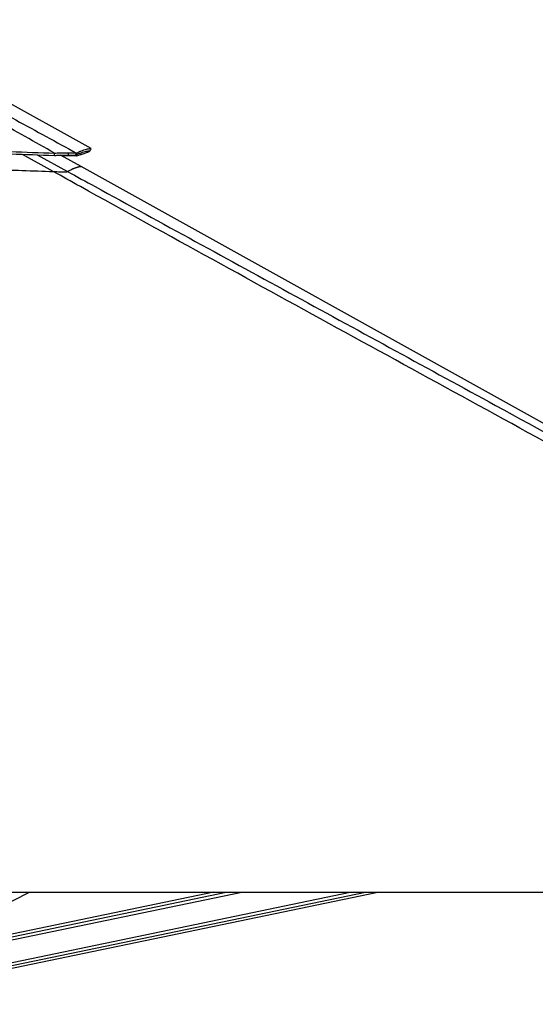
# Model space of a CAD drawing. Header units: millimetres. Extents: x 20 to 19631, y 28 to 16288.
# Tile 12 of 124: x 3875 to 4679, y 6437 to 7974. Entities that reach past the tile are written whole.
import ezdxf

# ---------------------------------------------------------------- set-up
doc = ezdxf.new("R2010")
doc.units = ezdxf.units.MM
doc.header["$LTSCALE"] = 2

msp = doc.modelspace()

# ---------------------------------------------------------------- linework, layer by layer
at = {"color": 7, "linetype": 'Continuous', "lineweight": 25}
for p, q in [((3986.17, 7772.73), (3637.58, 7966.35)), ((3929.06, 7762.14), (3929.31, 7765.74)), ((3970.63, 7744.75), (3938.76, 7762.46)), ((3950.44, 7762.64), (3951.46, 7766.37)), ((3950.44, 7762.64), (3950.54, 7762.64)), ((3950.54, 7762.64), (3951.56, 7766.37)), ((3951.46, 7766.37), (3951.56, 7766.37)), ((3961.7, 7762.14), (3963.43, 7765.74)), ((5763.48, 6748.91), (3970.63, 7744.75)), ((3943.29, 7736.54), (3943.36, 7736.54)), ((3440.56, 6612.47), (5980.46, 6612.47)), ((3553.14, 6442.36), (3890.13, 6612.47)), ((3591.23, 6437.49), (4433.64, 6612.47)), ((4177.95, 6612.47), (3688.89, 6510.89))]:
    msp.add_line(p, q, dxfattribs=at)
at = {"color": 8, "linetype": 'Continuous', "lineweight": 25}
for p, q in [((3927.34, 7736.95), (3879.21, 7763.79)), ((3901.96, 7763.03), (3949.6, 7736.95)), ((3963.44, 7761.19), (3961.7, 7762.14)), ((3589.44, 6446.15), (4390.15, 6612.47)), ((3590.44, 6441.33), (4414.38, 6612.47)), ((3658.62, 6495.61), (4221.24, 6612.47)), ((3675.54, 6504.15), (4197.05, 6612.47))]:
    msp.add_line(p, q, dxfattribs=at)
at = {"color": 7, "linetype": 'Continuous', "lineweight": 25, "flags": 128}
msp.add_lwpolyline([(3984.32, 7768.92), (3985.29, 7770.67), (3986.26, 7772.42)], dxfattribs=at)
at = {"color": 7, "linetype": 'Continuous', "lineweight": 25}
for points, knots in [([(3929.31, 7765.74), (3898.67, 7782.92), (3837.4, 7817.29), (3761.49, 7860.5), (3701.42, 7895.27), (3661.89, 7918.54), (3627.88, 7939.02), (3599.27, 7956.59), (3581.16, 7968.12), (3572.11, 7973.88)], [0, 0, 0, 0, 0.2498244, 0.4996596, 0.6246518, 0.7496414, 0.8331026, 0.9165658, 1, 1, 1, 1]), ([(3577.32, 7973.89), (3588.79, 7968.15), (3611.72, 7956.67), (3644.81, 7939.17), (3682.87, 7918.75), (3725.86, 7895.5), (3789.74, 7860.69), (3868.97, 7817.41), (3931.94, 7782.96), (3963.43, 7765.74)], [0, 0, 0, 0, 0.0830759, 0.1661805, 0.249283, 0.3742529, 0.4992254, 0.7496044, 1, 1, 1, 1]), ([(2948.32, 7764.78), (2959.03, 7765.05), (2979.74, 7765.56), (3009.93, 7766.28), (3038.53, 7766.94), (3065.98, 7767.56), (3092.56, 7768.13), (3118.41, 7768.66), (3150.39, 7769.28), (3188.28, 7769.97), (3231.92, 7770.68), (3279.07, 7771.35), (3329.77, 7771.95), (3384.04, 7772.43), (3437.22, 7772.74), (3498.18, 7772.89), (3566.74, 7772.78), (3642.68, 7772.23), (3716.93, 7771.28), (3789.46, 7769.89), (3860.05, 7768.11), (3906.46, 7766.52), (3929.31, 7765.74)], [0, 0, 0, 0, 0.032848, 0.0634837, 0.0925205, 0.1204906, 0.147532, 0.1738828, 0.199574, 0.2453768, 0.2897483, 0.3329773, 0.3894376, 0.4446269, 0.4987034, 0.5518212, 0.6308141, 0.7081334, 0.7838893, 0.8578773, 0.9300475, 1, 1, 1, 1]), ([(2948.57, 7761.18), (2959.27, 7761.45), (2979.97, 7761.97), (3010.15, 7762.7), (3038.75, 7763.37), (3066.18, 7764), (3092.75, 7764.57), (3118.58, 7765.11), (3150.55, 7765.75), (3188.42, 7766.44), (3232.05, 7767.16), (3279.17, 7767.85), (3329.84, 7768.45), (3384.07, 7768.94), (3437.22, 7769.24), (3498.15, 7769.39), (3566.67, 7769.27), (3642.56, 7768.72), (3716.78, 7767.74), (3789.27, 7766.33), (3859.83, 7764.53), (3906.23, 7762.93), (3929.06, 7762.14)], [0, 0, 0, 0, 0.03285262, 0.06349202, 0.09253161, 0.12050397, 0.14754696, 0.17389888, 0.19959085, 0.24539382, 0.28976432, 0.33299158, 0.38944821, 0.44463294, 0.4987044, 0.55181707, 0.63080296, 0.70811712, 0.78387081, 0.85786048, 0.93003674, 1, 1, 1, 1]), ([(3929.06, 7762.14), (3930.37, 7762.19), (3932.95, 7762.28), (3936.66, 7762.4), (3940.91, 7762.52), (3945.7, 7762.62), (3948.84, 7762.63), (3950.44, 7762.64)], [0, 0, 0, 0, 0.1661031, 0.3261527, 0.480895, 0.7375236, 1, 1, 1, 1]), ([(3929.31, 7765.74), (3930.66, 7765.8), (3933.32, 7765.92), (3937.15, 7766.07), (3941.55, 7766.22), (3946.52, 7766.34), (3949.8, 7766.36), (3951.46, 7766.37)], [0, 0, 0, 0, 0.1652591, 0.3248597, 0.4794964, 0.7365719, 1, 1, 1, 1]), ([(3963.44, 7761.19), (3962.33, 7761.35), (3960.62, 7761.59), (3956.7, 7761.64), (3953.04, 7761.57), (3948.67, 7761.36), (3944.81, 7761.11), (3942.32, 7760.9), (3941.66, 7760.85)], [0, 0, 0, 0, 0.3001216, 0.46069334, 0.61712006, 0.77875011, 0.94132752, 1, 1, 1, 1]), ([(3950.54, 7762.64), (3951.51, 7762.64), (3953.43, 7762.63), (3955.84, 7762.58), (3958.14, 7762.49), (3960.22, 7762.35), (3961.2, 7762.21), (3961.7, 7762.14)], [0, 0, 0, 0, 0.1737567, 0.3455592, 0.5171145, 0.752118, 1, 1, 1, 1]), ([(3951.56, 7766.37), (3952.58, 7766.37), (3954.58, 7766.36), (3957.13, 7766.29), (3959.57, 7766.18), (3961.8, 7766.01), (3962.88, 7765.83), (3963.43, 7765.74)], [0, 0, 0, 0, 0.1744124, 0.3467131, 0.5184953, 0.7532276, 1, 1, 1, 1]), ([(3961.7, 7762.14), (3963.21, 7762.93), (3966.28, 7764.54), (3970.89, 7766.34), (3975.2, 7767.75), (3978.96, 7768.72), (3981.89, 7769.27), (3983.64, 7769.41), (3984.06, 7769.28), (3984.22, 7769.22)], [0, 0, 0, 0, 0.1401643, 0.2847641, 0.432999, 0.58477, 0.7396693, 0.8979199, 1, 1, 1, 1]), ([(3963.43, 7765.74), (3964.95, 7766.52), (3968.06, 7768.11), (3972.71, 7769.89), (3977.07, 7771.28), (3980.86, 7772.24), (3983.82, 7772.78), (3985.58, 7772.91), (3986, 7772.77), (3986.16, 7772.72)], [0, 0, 0, 0, 0.14014255, 0.28473005, 0.43296127, 0.58473641, 0.73964579, 0.89791024, 1, 1, 1, 1]), ([(3984.31, 7768.9), (3984.16, 7768.75), (3983.87, 7768.43), (3982.59, 7767.74), (3980.82, 7766.94), (3978.65, 7766.08), (3976.23, 7765.2), (3973.71, 7764.33), (3971.24, 7763.53), (3968.96, 7762.82), (3966.38, 7762.04), (3964.44, 7761.48), (3963.44, 7761.19)], [0, 0, 0, 0, 0.1270532, 0.2571344, 0.3912554, 0.492867, 0.5980549, 0.7079415, 0.7754979, 0.8458499, 0.9200304, 1, 1, 1, 1]), ([(2950.28, 7736), (2976.59, 7736.71), (3029.22, 7738.14), (3111.63, 7740.15), (3197.48, 7741.95), (3286.76, 7743.43), (3376.08, 7744.44), (3465.42, 7744.93), (3554.73, 7744.83), (3644.01, 7744.11), (3735.87, 7742.66), (3830.31, 7740.44), (3895, 7738.11), (3927.34, 7736.95)], [0, 0, 0, 0, 0.0809738, 0.1619634, 0.2532731, 0.3445831, 0.4358934, 0.5272036, 0.6185136, 0.7098231, 0.8011318, 0.9005603, 1, 1, 1, 1]), ([(5980.46, 6612.47), (5773.79, 6725.29), (5379.46, 6940.55), (4846.94, 7231.57), (4452.12, 7447.73), (4176.02, 7599.42), (4024.12, 7683.21), (3941.4, 7729.14), (3927.34, 7736.95)], [0, 0, 0, 0, 0.3015454, 0.5753359, 0.7773277, 0.8783239, 0.9793204, 1, 1, 1, 1]), ([(3927.34, 7736.95), (3929.15, 7736.88), (3932.84, 7736.74), (3938.49, 7736.58), (3941.63, 7736.55), (3943.29, 7736.54)], [0, 0, 0, 0, 0.3130288, 0.6369897, 1, 1, 1, 1]), ([(3943.36, 7736.54), (3944.72, 7736.55), (3946.96, 7736.57), (3948.61, 7736.71), (3949.35, 7736.83), (3949.53, 7736.91), (3949.6, 7736.95)], [0, 0, 0, 0, 0.36643974, 0.60572298, 0.85171328, 1, 1, 1, 1])]:
    msp.add_open_spline(points, degree=3, knots=knots, dxfattribs=at)
at = {"color": 8, "linetype": 'Continuous', "lineweight": 25}
for points, knots in [([(3949.6, 7736.95), (3950.02, 7737.22), (3951.3, 7738.02), (3953.47, 7739.22), (3955.61, 7740.28), (3957.28, 7741.04), (3958.51, 7741.56), (3959.93, 7742.14), (3961.33, 7742.67), (3962.86, 7743.21), (3964.29, 7743.67), (3965.59, 7744.04), (3966.77, 7744.35), (3967.69, 7744.56), (3968.6, 7744.73), (3969.37, 7744.84), (3969.97, 7744.87), (3970.4, 7744.84), (3970.55, 7744.78), (3970.63, 7744.75)], [0, 0, 0, 0, 0.0430845, 0.1292533, 0.2154276, 0.2585152, 0.3016029, 0.344693, 0.4132925, 0.4590255, 0.5276295, 0.596229, 0.6419621, 0.7105681, 0.7563012, 0.8249008, 0.8935086, 0.9392417, 1, 1, 1, 1]), ([(3949.6, 7736.95), (3963.85, 7729.14), (4030.34, 7692.75), (4200.96, 7599.41), (4409.12, 7485.66), (4634.49, 7362.58), (4755.8, 7296.36), (4825.12, 7258.52)], [0, 0, 0, 0, 0.0486818, 0.2270524, 0.5837964, 0.7621693, 1, 1, 1, 1])]:
    msp.add_open_spline(points, degree=3, knots=knots, dxfattribs=at)

doc.saveas('drawing.dxf')
